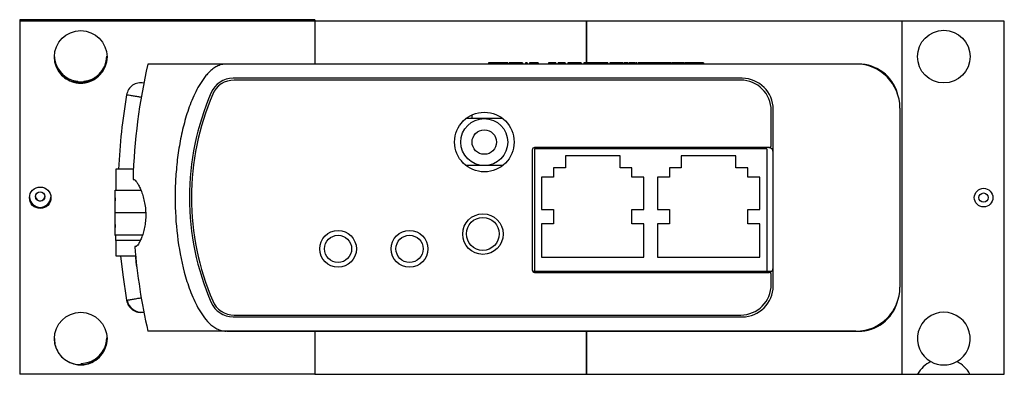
# Model space of a CAD drawing. Header units: inches. Extents: x 1.6 to 12.3, y 1.7 to 9.5.
# Tile 13 of 35: x 3.944 to 6.01, y 8.715 to 9.458. Entities that reach past the tile are written whole.
import ezdxf

# ---------------------------------------------------------------- set-up
doc = ezdxf.new("R2010")
doc.units = ezdxf.units.IN
doc.header["$MEASUREMENT"] = 0

msp = doc.modelspace()

# ---------------------------------------------------------------- linework, layer by layer
at = {"color": 7, "linetype": 'Continuous', "lineweight": 25}
for p, q in [((4.5627, 9.4583), (3.9437, 9.4583)), ((3.9437, 9.4583), (3.9437, 9.4551)), ((4.5627, 9.4551), (3.9437, 9.4551)), ((3.9437, 9.4551), (3.9437, 8.7151)), ((4.5627, 9.4583), (4.5627, 9.4555)), ((5.1327, 9.4555), (4.5627, 9.4555)), ((4.5627, 9.4555), (4.5627, 9.3657)), ((5.1327, 9.3679), (5.1327, 9.4555)), ((5.7947, 9.4554), (5.1327, 9.4554)), ((5.1327, 9.4554), (5.1327, 9.3679)), ((5.7947, 9.4554), (5.7947, 8.7154)), ((6.0097, 9.4554), (5.7947, 9.4554)), ((6.0097, 8.7154), (6.0097, 9.4554)), ((4.3767, 9.3655), (4.2127, 9.3655)), ((5.6982, 9.3655), (4.3767, 9.3655)), ((4.4315, 9.3657), (4.4315, 9.3655)), ((4.4315, 9.3657), (5.4815, 9.3657)), ((4.9271, 9.3679), (4.9271, 9.3657)), ((4.9306, 9.3679), (4.9271, 9.3679)), ((4.9306, 9.3679), (4.9306, 9.3657)), ((4.9387, 9.3679), (4.9306, 9.3679)), ((4.9387, 9.3679), (4.9387, 9.3657)), ((4.9472, 9.3679), (4.9387, 9.3679)), ((4.9472, 9.3679), (4.9472, 9.3657)), ((4.9478, 9.3679), (4.9472, 9.3679)), ((4.9478, 9.3679), (4.9478, 9.3657)), ((4.9565, 9.3679), (4.9478, 9.3679)), ((4.9565, 9.3679), (4.9565, 9.3657)), ((4.9645, 9.3679), (4.9565, 9.3679)), ((4.9645, 9.3679), (4.9645, 9.3657)), ((4.968, 9.3679), (4.9645, 9.3679)), ((4.968, 9.3679), (4.968, 9.3657)), ((4.9709, 9.3679), (4.9709, 9.3657)), ((4.9745, 9.3679), (4.9745, 9.3657)), ((4.9847, 9.3679), (4.9847, 9.3657)), ((4.9949, 9.3679), (4.9949, 9.3657)), ((4.9986, 9.3679), (4.9986, 9.3657)), ((5.0052, 9.3679), (5.0052, 9.3657)), ((5.0085, 9.3679), (5.0052, 9.3679)), ((5.0085, 9.3679), (5.0085, 9.3657)), ((5.0085, 9.3679), (5.0085, 9.3679)), ((5.0085, 9.3679), (5.0085, 9.3657)), ((5.0136, 9.3679), (5.0136, 9.3657)), ((5.0315, 9.3679), (5.0136, 9.3679)), ((5.0315, 9.3679), (5.0315, 9.3657)), ((5.0315, 9.3679), (5.0315, 9.3679)), ((5.0315, 9.3679), (5.0315, 9.3657)), ((5.0531, 9.3679), (5.0531, 9.3657)), ((5.0536, 9.3679), (5.0536, 9.3657)), ((5.0605, 9.3679), (5.0605, 9.3657)), ((5.0672, 9.3679), (5.0672, 9.3657)), ((5.0686, 9.3679), (5.0672, 9.3679)), ((5.0686, 9.3679), (5.0686, 9.3657)), ((5.0729, 9.3679), (5.0729, 9.3657)), ((5.0733, 9.3679), (5.0733, 9.3657)), ((5.0802, 9.3679), (5.0802, 9.3657)), ((5.087, 9.3679), (5.087, 9.3657)), ((5.0884, 9.3679), (5.087, 9.3679)), ((5.0884, 9.3679), (5.0884, 9.3657)), ((5.0935, 9.3679), (5.0935, 9.3657)), ((5.0968, 9.3679), (5.0935, 9.3679)), ((5.0968, 9.3679), (5.0968, 9.3657)), ((5.0968, 9.3679), (5.0968, 9.3657)), ((5.0968, 9.3679), (5.0968, 9.3679)), ((5.1077, 9.3679), (5.1077, 9.3657)), ((5.1218, 9.3679), (5.1218, 9.3657)), ((5.1274, 9.3679), (5.1274, 9.3657)), ((5.1323, 9.3679), (5.1274, 9.3679)), ((5.1323, 9.3679), (5.1323, 9.3657)), ((5.1327, 9.3679), (5.1323, 9.3679)), ((5.1327, 9.3679), (5.1327, 9.3657)), ((5.1478, 9.3679), (5.1327, 9.3679)), ((5.1478, 9.3679), (5.1478, 9.3657)), ((5.163, 9.3679), (5.1478, 9.3679)), ((5.1622, 9.3679), (5.1622, 9.3657)), ((5.1626, 9.3679), (5.1626, 9.3657)), ((5.1695, 9.3679), (5.1695, 9.3657)), ((5.1763, 9.3679), (5.1763, 9.3657)), ((5.1777, 9.3679), (5.1763, 9.3679)), ((5.1777, 9.3679), (5.1777, 9.3657)), ((5.1819, 9.3679), (5.1819, 9.3657)), ((5.1848, 9.3679), (5.1848, 9.3657)), ((5.1956, 9.3679), (5.1956, 9.3657)), ((5.2061, 9.3679), (5.2061, 9.3657)), ((5.2092, 9.3679), (5.2092, 9.3657)), ((5.2135, 9.3679), (5.2115, 9.3679)), ((5.2135, 9.3679), (5.2135, 9.3657)), ((5.2144, 9.3679), (5.2144, 9.3657)), ((5.2174, 9.3679), (5.2174, 9.3657)), ((5.2205, 9.3679), (5.2205, 9.3657)), ((5.2223, 9.3679), (5.2223, 9.3657)), ((5.2252, 9.3679), (5.2252, 9.3657)), ((5.2275, 9.3679), (5.2266, 9.3679)), ((5.2317, 9.3679), (5.2317, 9.3657)), ((5.235, 9.3679), (5.2317, 9.3679)), ((5.235, 9.3679), (5.235, 9.3657)), ((5.235, 9.3679), (5.235, 9.3657)), ((5.235, 9.3679), (5.235, 9.3679)), ((5.2407, 9.3679), (5.2407, 9.3657)), ((5.2436, 9.3679), (5.2436, 9.3657)), ((5.2544, 9.3679), (5.2544, 9.3657)), ((5.2649, 9.3679), (5.2649, 9.3657)), ((5.2679, 9.3679), (5.2679, 9.3657)), ((5.2708, 9.3679), (5.2708, 9.3657)), ((5.2741, 9.3679), (5.2708, 9.3679)), ((5.2736, 9.3679), (5.2736, 9.3657)), ((5.2741, 9.3679), (5.2741, 9.3657)), ((5.2838, 9.3679), (5.2838, 9.3657)), ((5.2929, 9.3679), (5.2929, 9.3657)), ((5.2952, 9.3679), (5.2929, 9.3679)), ((5.2952, 9.3679), (5.2952, 9.3657)), ((5.2962, 9.3679), (5.2962, 9.3657)), ((5.2991, 9.3679), (5.2991, 9.3657)), ((5.3099, 9.3679), (5.3099, 9.3657)), ((5.311, 9.3679), (5.3099, 9.3679)), ((5.3121, 9.3679), (5.3121, 9.3657)), ((5.33, 9.3679), (5.3121, 9.3679)), ((5.33, 9.3679), (5.33, 9.3657)), ((5.33, 9.3679), (5.33, 9.3657)), ((5.33, 9.3679), (5.33, 9.3679)), ((5.33, 9.3679), (5.33, 9.3657)), ((5.3375, 9.3679), (5.3375, 9.3657)), ((5.3387, 9.3679), (5.3375, 9.3679)), ((5.3399, 9.3679), (5.3399, 9.3657)), ((5.3563, 9.3679), (5.3563, 9.3657)), ((5.3761, 9.3679), (5.3761, 9.3657)), ((5.3784, 9.3679), (5.3772, 9.3679)), ((5.3784, 9.3679), (5.3784, 9.3657)), ((5.3784, 9.3679), (5.3784, 9.3657)), ((5.3784, 9.3679), (5.3784, 9.3679)), ((5.4815, 9.3657), (5.4815, 9.3655)), ((5.4815, 9.3657), (5.4815, 9.3655)), ((5.4815, 9.3657), (5.4815, 9.3657)), ((5.4815, 9.3657), (5.4817, 9.3657)), ((5.4817, 9.3657), (5.4817, 9.3655)), ((5.4817, 9.3657), (5.4817, 9.3655)), ((5.4817, 9.3657), (5.4817, 9.3657)), ((5.7035, 9.3654), (5.702, 9.3654)), ((5.7035, 9.3654), (5.7037, 9.3654)), ((4.043, 9.3355), (4.0406, 9.3355)), ((4.0543, 9.3285), (4.0654, 9.3285)), ((4.078, 9.3285), (4.089, 9.3285)), ((4.1028, 9.3355), (4.1004, 9.3355)), ((5.4597, 9.3355), (4.3914, 9.3355)), ((5.4567, 9.3318), (4.3937, 9.3318)), ((4.8929, 9.251), (4.8929, 9.259)), ((4.8929, 9.251), (4.8929, 9.259)), ((5.5207, 9.1953), (5.5207, 9.2678)), ((5.5247, 8.9005), (5.5247, 9.2705)), ((5.7907, 9.273), (5.7907, 8.898)), ((4.9185, 9.251), (4.8799, 9.251)), ((4.9575, 9.251), (4.9185, 9.251)), ((5.0192, 9.1853), (5.0192, 8.9338)), ((5.0237, 9.188), (5.0237, 8.9305)), ((5.5117, 9.188), (5.0237, 9.188)), ((5.5157, 9.1903), (5.0242, 9.1903)), ((5.1327, 9.1903), (5.1327, 9.188)), ((5.5117, 9.188), (5.5117, 8.9305)), ((4.9185, 9.1526), (4.8804, 9.1526)), ((4.9569, 9.1526), (4.9185, 9.1526)), ((5.2034, 9.173), (5.0887, 9.173)), ((5.0887, 9.173), (5.0887, 9.148)), ((5.2034, 9.148), (5.2034, 9.173)), ((5.4467, 9.173), (5.332, 9.173)), ((5.332, 9.173), (5.332, 9.148)), ((5.4467, 9.148), (5.4467, 9.173)), ((4.1823, 9.1448), (4.1457, 9.1448)), ((4.1457, 9.1448), (4.1457, 9.1014)), ((5.0887, 9.148), (5.0637, 9.148)), ((5.0637, 9.148), (5.0637, 9.128)), ((5.2284, 9.148), (5.2034, 9.148)), ((5.2284, 9.128), (5.2284, 9.148)), ((5.332, 9.148), (5.307, 9.148)), ((5.307, 9.148), (5.307, 9.128)), ((5.4717, 9.148), (5.4467, 9.148)), ((5.4717, 9.128), (5.4717, 9.148)), ((4.1815, 9.1233), (4.1836, 9.1233)), ((5.0637, 9.128), (5.0387, 9.128)), ((5.0387, 9.128), (5.0387, 9.0605)), ((5.2534, 9.128), (5.2284, 9.128)), ((5.2534, 9.0605), (5.2534, 9.128)), ((5.307, 9.128), (5.282, 9.128)), ((5.282, 9.128), (5.282, 9.0605)), ((5.4967, 9.128), (5.4717, 9.128)), ((5.4967, 9.0605), (5.4967, 9.128)), ((4.1442, 9.101), (4.1977, 9.101)), ((4.1442, 9.0541), (4.1442, 9.101)), ((4.1442, 9.085), (4.1437, 9.0845)), ((4.1437, 9.0845), (4.1437, 9.0795)), ((4.1437, 9.0795), (4.1442, 9.079)), ((4.1442, 9.0541), (4.2076, 9.0541)), ((4.1442, 9.0072), (4.1442, 9.0541)), ((5.0387, 9.0605), (5.0637, 9.0605)), ((5.0637, 9.0605), (5.0637, 9.0305)), ((5.2284, 9.0305), (5.2284, 9.0605)), ((5.2284, 9.0605), (5.2534, 9.0605)), ((5.282, 9.0605), (5.307, 9.0605)), ((5.307, 9.0605), (5.307, 9.0305)), ((5.4717, 9.0305), (5.4717, 9.0605)), ((5.4717, 9.0605), (5.4967, 9.0605)), ((4.1442, 9.029), (4.1437, 9.0285)), ((4.1437, 9.0285), (4.1437, 9.0235)), ((5.0637, 9.0305), (5.0387, 9.0305)), ((5.0387, 9.0305), (5.0387, 8.9605)), ((5.2534, 9.0305), (5.2284, 9.0305)), ((5.2534, 8.9605), (5.2534, 9.0305)), ((5.307, 9.0305), (5.282, 9.0305)), ((5.282, 9.0305), (5.282, 8.9605)), ((5.4967, 9.0305), (5.4717, 9.0305)), ((5.4967, 8.9605), (5.4967, 9.0305)), ((4.1437, 9.0235), (4.1442, 9.023)), ((4.1442, 9.0072), (4.2014, 9.0072)), ((4.1442, 9.0071), (4.1442, 9.0072)), ((4.1442, 9.0062), (4.1442, 9.0071)), ((4.1442, 9.0071), (4.2014, 9.0071)), ((4.1442, 9.0062), (4.1457, 9.0062)), ((4.1442, 9.0061), (4.1442, 9.0062)), ((4.1442, 9.0061), (4.1457, 9.0061)), ((4.1457, 8.9958), (4.1457, 9.0071)), ((4.1457, 8.9958), (4.1457, 8.9633)), ((4.1873, 8.9828), (4.1852, 8.9828)), ((4.1457, 8.9633), (4.1869, 8.9633)), ((5.0387, 8.9605), (5.2534, 8.9605)), ((5.282, 8.9605), (5.4967, 8.9605)), ((5.0212, 8.9305), (5.0204, 8.9305)), ((5.0212, 8.9305), (5.0212, 8.9298)), ((5.0237, 8.9305), (5.0212, 8.9305)), ((5.5117, 8.9305), (5.0237, 8.9305)), ((5.0242, 8.9288), (5.5157, 8.9288)), ((5.0892, 8.9288), (5.0892, 8.9305)), ((5.1327, 8.9305), (5.1327, 8.9288)), ((5.4462, 8.9305), (5.4462, 8.9288)), ((5.5142, 8.9305), (5.5117, 8.9305)), ((5.5142, 8.9288), (5.5142, 8.9305)), ((5.5213, 8.9305), (5.5142, 8.9305)), ((5.5207, 8.9033), (5.5207, 8.9238)), ((4.3914, 8.8355), (5.4597, 8.8355)), ((4.3937, 8.8393), (5.4567, 8.8393)), ((4.3767, 8.8055), (4.2127, 8.8055)), ((4.244, 8.8054), (4.244, 8.8055)), ((4.379, 8.8054), (4.244, 8.8054)), ((5.6982, 8.8055), (4.3767, 8.8055)), ((4.379, 8.8054), (5.7035, 8.8054)), ((4.4315, 8.8052), (4.4315, 8.8054)), ((5.4815, 8.8052), (4.4315, 8.8052)), ((4.5627, 8.8052), (4.5627, 8.7155)), ((5.1327, 8.7155), (5.1327, 8.8052)), ((5.1327, 8.8052), (5.1327, 8.7154)), ((5.4815, 8.8052), (5.4815, 8.8054)), ((5.4815, 8.8052), (5.4815, 8.8054)), ((5.4817, 8.8052), (5.4815, 8.8052)), ((5.4815, 8.8052), (5.4815, 8.8052)), ((5.4817, 8.8052), (5.4817, 8.8054)), ((5.4817, 8.8052), (5.4817, 8.8054)), ((5.4817, 8.8052), (5.4817, 8.8052)), ((5.7035, 8.8054), (5.7037, 8.8054)), ((4.5627, 8.7151), (3.9437, 8.7151)), ((4.5627, 8.7155), (4.5627, 8.7151)), ((4.5627, 8.7155), (5.1327, 8.7155)), ((5.1327, 8.7154), (5.7947, 8.7154)), ((5.7947, 8.7154), (5.8279, 8.7154)), ((5.8279, 8.7154), (5.9375, 8.7154)), ((5.9375, 8.7154), (6.0097, 8.7154))]:
    msp.add_line(p, q, dxfattribs=at)
at = {"color": 8, "linetype": 'Continuous', "lineweight": 25}
for p, q in [((5.7035, 9.3654), (5.7035, 9.3654)), ((4.1967, 8.9958), (4.1457, 8.9958)), ((4.379, 8.8055), (4.379, 8.8054)), ((5.7035, 8.8054), (5.7035, 8.8057))]:
    msp.add_line(p, q, dxfattribs=at)
at = {"color": 7, "linetype": 'Continuous', "lineweight": 25, "flags": 128}
msp.add_lwpolyline([(4.1555, 8.9633), (4.1599, 8.9237), (4.1679, 8.8703)], dxfattribs=at)
at = {"color": 7, "linetype": 'Continuous', "lineweight": 25}
for centre, radius in [((4.0717, 9.3803), 0.0552), ((5.8827, 9.3809), 0.0552), ((4.9187, 9.202), 0.0625), ((4.9185, 9.2018), 0.0492), ((4.9185, 9.2018), 0.0256), ((3.9867, 9.0851), 0.0225), ((3.9867, 9.0876), 0.00975), ((5.9662, 9.0854), 0.0195), ((5.9662, 9.0854), 0.00975), ((4.9157, 9.009), 0.0425), ((4.9154, 9.0093), 0.0344), ((4.6117, 8.978), 0.0385), ((4.7617, 8.978), 0.0385), ((4.6117, 8.978), 0.0285), ((4.7617, 8.978), 0.0285), ((4.0717, 8.7898), 0.0552)]:
    msp.add_circle(centre, radius, dxfattribs=at)
for centre, radius, start, end in [((4.0717, 9.3836), 0.0552, 269.9994, 358.3085), ((4.0717, 9.3836), 0.0552, 186.7528, 270.0004), ((5.4309, 9.0855), 1.25, 167.0559, 178.257), ((5.6982, 9.273), 0.0925, 0, 90), ((5.7035, 9.2804), 0.085, 18.2359, 90), ((5.7037, 9.2804), 0.085, 15.9054, 90), ((4.198, 9.2957), 0.0305, 78.9305, 170.3033), ((4.3914, 9.2855), 0.05, 90, 156.4218), ((4.3937, 9.2828), 0.049, 90, 156.8143), ((5.4567, 9.2678), 0.064, 0, 90), ((5.4597, 9.2705), 0.065, 0, 90), ((5.4309, 9.0855), 1.2812, 170.3279, 177.3495), ((4.8497, 9.0855), 0.55, 156.4218, 203.5782), ((4.8542, 9.0855), 0.55, 156.8143, 203.1857), ((5.5157, 9.1953), 0.005, 270, 0), ((5.0242, 9.1853), 0.005, 90, 180), ((5.5147, 9.1805), 0.01, 0, 79.2648), ((3.9867, 9.0875), 0.0225, 183.1159, 270.0006), ((3.9867, 9.0881), 0.00975, 193.7234, 358.5073), ((3.9867, 9.0875), 0.0225, 269.9993, 356.8842), ((5.4309, 9.0855), 1.25, 184.715, 192.9441), ((5.0242, 8.9338), 0.005, 180, 270), ((5.5157, 8.9238), 0.005, 0, 90), ((5.5147, 8.938), 0.01, 286.3895, 0), ((5.4567, 8.9033), 0.064, 270, 0), ((5.4597, 8.9005), 0.065, 270, 0), ((5.6982, 8.898), 0.0925, 270, 0), ((4.198, 8.8754), 0.0305, 189.6669, 281.0695), ((4.1994, 8.8757), 0.0305, 189.6007, 278.29), ((4.3914, 8.8855), 0.05, 203.5782, 270), ((4.3937, 8.8883), 0.049, 203.1857, 270), ((5.7035, 8.8904), 0.085, 270, 342.4121), ((5.7037, 8.8904), 0.085, 270, 344.6567), ((5.8827, 8.7899), 0.0553, 299.3349, 240.6651), ((4.0717, 8.7931), 0.0552, 269.9994, 358.3085), ((5.8827, 8.6854), 0.0625, 115.6634, 151.3146), ((5.8827, 8.7899), 0.0553, 240.6651, 299.3349), ((5.8827, 8.6854), 0.0625, 28.6854, 64.3366)]:
    msp.add_arc(centre, radius, start, end, dxfattribs=at)
for centre, start_param, end_param in [((4.0717, 9.3806), 6.109199, 6.457172), ((4.0717, 9.3834), 6.169182, 6.397188)]:
    msp.add_ellipse(centre, major_axis=(0, -0.0553), ratio=0.999979, start_param=start_param, end_param=end_param, dxfattribs=at)
for points, knots in [([(4.017, 9.3804), (4.0169, 9.3776), (4.0166, 9.3699), (4.0208, 9.3576), (4.0288, 9.3443), (4.0408, 9.3337), (4.0528, 9.3281), (4.0603, 9.3265), (4.0621, 9.3261)], [0, 0, 0, 0, 0.102208, 0.28195, 0.476168, 0.708527, 0.930586, 1, 1, 1, 1]), ([(4.0813, 9.3261), (4.083, 9.3265), (4.0907, 9.3281), (4.1027, 9.3338), (4.1153, 9.3451), (4.1235, 9.3595), (4.1271, 9.372), (4.1266, 9.3787), (4.1265, 9.3804)], [0, 0, 0, 0, 0.067509, 0.295128, 0.52946, 0.751916, 0.940008, 1, 1, 1, 1]), ([(4.0654, 9.3285), (4.0625, 9.3289), (4.0537, 9.3304), (4.0407, 9.3368), (4.0279, 9.3479), (4.0227, 9.3586), (4.0201, 9.3637)], [0, 0, 0, 0, 0.137298, 0.425112, 0.721415, 1, 1, 1, 1]), ([(4.3767, 9.3655), (4.3733, 9.3655), (4.37, 9.3651), (4.3635, 9.3633), (4.3604, 9.3621), (4.3544, 9.359), (4.3515, 9.3571), (4.3462, 9.3531), (4.3437, 9.3509), (4.3389, 9.3462), (4.3366, 9.3437), (4.3323, 9.3386), (4.3303, 9.336), (4.3245, 9.3278), (4.321, 9.3222), (4.3145, 9.3105), (4.3115, 9.3045), (4.3061, 9.2924), (4.3035, 9.2862), (4.2966, 9.2677), (4.2926, 9.2551), (4.2858, 9.2296), (4.2829, 9.2168), (4.278, 9.1907), (4.276, 9.1776), (4.2729, 9.1512), (4.2717, 9.138), (4.2702, 9.1115), (4.2698, 9.0982), (4.2698, 9.0584), (4.2714, 9.0321), (4.2776, 8.9801), (4.2823, 8.9543), (4.2925, 8.9162), (4.2965, 8.9035), (4.3059, 8.8785), (4.3113, 8.8663), (4.321, 8.8488), (4.3246, 8.8431), (4.3323, 8.8323), (4.3366, 8.8271), (4.3462, 8.8177), (4.3514, 8.8136), (4.3604, 8.8089), (4.3635, 8.8077), (4.37, 8.806), (4.3734, 8.8055), (4.3767, 8.8055)], [0, 0, 0, 0, 0.015625, 0.015625, 0.03125, 0.03125, 0.046875, 0.046875, 0.0625, 0.0625, 0.078125, 0.078125, 0.09375, 0.09375, 0.125, 0.125, 0.15625, 0.15625, 0.1875, 0.1875, 0.25, 0.25, 0.3125, 0.3125, 0.375, 0.375, 0.4375, 0.4375, 0.5, 0.5, 0.625, 0.625, 0.75, 0.75, 0.8125, 0.8125, 0.875, 0.875, 0.90625, 0.90625, 0.9375, 0.9375, 0.96875, 0.96875, 0.984375, 0.984375, 1, 1, 1, 1]), ([(4.9745, 9.3679), (4.9742, 9.3679), (4.9737, 9.3679), (4.9729, 9.3679), (4.9723, 9.3679), (4.9718, 9.3679), (4.9714, 9.3679), (4.9711, 9.3679), (4.9709, 9.3679), (4.9709, 9.3679), (4.9709, 9.3679)], [0, 0, 0, 0, 0.128157, 0.253834, 0.376506, 0.498534, 0.621368, 0.744565, 0.870634, 1, 1, 1, 1]), ([(4.9847, 9.3679), (4.9842, 9.3679), (4.9832, 9.3679), (4.9818, 9.3679), (4.9804, 9.3679), (4.9791, 9.3679), (4.9778, 9.3679), (4.9767, 9.3679), (4.9755, 9.3679), (4.9749, 9.3679), (4.9745, 9.3679)], [0, 0, 0, 0, 0.131755, 0.25834, 0.382145, 0.503216, 0.624682, 0.746863, 0.87151, 1, 1, 1, 1]), ([(4.9949, 9.3679), (4.9946, 9.3679), (4.9939, 9.3679), (4.9928, 9.3679), (4.9916, 9.3679), (4.9904, 9.3679), (4.989, 9.3679), (4.9877, 9.3679), (4.9862, 9.3679), (4.9852, 9.3679), (4.9847, 9.3679)], [0, 0, 0, 0, 0.128494, 0.252706, 0.374809, 0.49585, 0.617921, 0.741295, 0.868704, 1, 1, 1, 1]), ([(4.9986, 9.3679), (4.9986, 9.3679), (4.9986, 9.3679), (4.9984, 9.3679), (4.9981, 9.3679), (4.9977, 9.3679), (4.9972, 9.3679), (4.9965, 9.3679), (4.9958, 9.3679), (4.9952, 9.3679), (4.9949, 9.3679)], [0, 0, 0, 0, 0.128919, 0.255238, 0.378679, 0.501088, 0.622714, 0.746241, 0.871589, 1, 1, 1, 1]), ([(5.0605, 9.3679), (5.0602, 9.3679), (5.0596, 9.3679), (5.0587, 9.3679), (5.0579, 9.3679), (5.057, 9.3679), (5.0561, 9.3679), (5.0553, 9.3679), (5.0544, 9.3679), (5.0539, 9.3679), (5.0536, 9.3679)], [0, 0, 0, 0, 0.1057192, 0.2134215, 0.3261418, 0.4436555, 0.5690412, 0.7026985, 0.8463108, 1, 1, 1, 1]), ([(5.0672, 9.3679), (5.0672, 9.3679), (5.0672, 9.3679), (5.0671, 9.3679), (5.067, 9.3679), (5.0668, 9.3679), (5.0665, 9.3679), (5.0662, 9.3679), (5.0658, 9.3679), (5.0653, 9.3679), (5.0648, 9.3679), (5.0643, 9.3679), (5.0637, 9.3679), (5.0631, 9.3679), (5.0625, 9.3679), (5.0619, 9.3679), (5.0612, 9.3679), (5.0607, 9.3679), (5.0605, 9.3679)], [0, 0, 0, 0, 0.067985, 0.133057, 0.196527, 0.258639, 0.31976, 0.38091, 0.443069, 0.505519, 0.567838, 0.628778, 0.68888, 0.748741, 0.809367, 0.870872, 0.934031, 1, 1, 1, 1]), ([(5.0802, 9.3679), (5.0799, 9.3679), (5.0793, 9.3679), (5.0785, 9.3679), (5.0776, 9.3679), (5.0768, 9.3679), (5.0759, 9.3679), (5.075, 9.3679), (5.0742, 9.3679), (5.0736, 9.3679), (5.0733, 9.3679)], [0, 0, 0, 0, 0.1057192, 0.2134215, 0.3261418, 0.4436555, 0.5690412, 0.7026985, 0.8463108, 1, 1, 1, 1]), ([(5.087, 9.3679), (5.087, 9.3679), (5.087, 9.3679), (5.0869, 9.3679), (5.0867, 9.3679), (5.0865, 9.3679), (5.0862, 9.3679), (5.0859, 9.3679), (5.0855, 9.3679), (5.0851, 9.3679), (5.0846, 9.3679), (5.084, 9.3679), (5.0835, 9.3679), (5.0829, 9.3679), (5.0823, 9.3679), (5.0816, 9.3679), (5.0809, 9.3679), (5.0804, 9.3679), (5.0802, 9.3679)], [0, 0, 0, 0, 0.067985, 0.133057, 0.196527, 0.258639, 0.31976, 0.38091, 0.443069, 0.505519, 0.567838, 0.628778, 0.68888, 0.748741, 0.809367, 0.870872, 0.934031, 1, 1, 1, 1]), ([(5.1077, 9.3679), (5.1071, 9.3679), (5.1061, 9.3679), (5.1045, 9.3679), (5.103, 9.3679), (5.1016, 9.3679), (5.1003, 9.3679), (5.099, 9.3679), (5.0979, 9.3679), (5.0972, 9.3679), (5.0968, 9.3679)], [0, 0, 0, 0, 0.12985, 0.254629, 0.376538, 0.495767, 0.615298, 0.738131, 0.865209, 1, 1, 1, 1]), ([(5.1218, 9.3679), (5.1217, 9.3679), (5.1217, 9.3679), (5.1215, 9.3679), (5.1212, 9.3679), (5.1207, 9.3679), (5.1202, 9.3679), (5.1194, 9.3679), (5.1186, 9.3679), (5.1176, 9.3679), (5.1166, 9.3679), (5.1155, 9.3679), (5.1143, 9.3679), (5.1131, 9.3679), (5.1118, 9.3679), (5.1105, 9.3679), (5.1091, 9.3679), (5.1082, 9.3679), (5.1077, 9.3679)], [0, 0, 0, 0, 0.063781, 0.126093, 0.186924, 0.247601, 0.308037, 0.369349, 0.432257, 0.497022, 0.561849, 0.624889, 0.686996, 0.748051, 0.809562, 0.871617, 0.934879, 1, 1, 1, 1]), ([(5.1695, 9.3679), (5.1692, 9.3679), (5.1686, 9.3679), (5.1678, 9.3679), (5.1669, 9.3679), (5.1661, 9.3679), (5.1652, 9.3679), (5.1643, 9.3679), (5.1635, 9.3679), (5.1629, 9.3679), (5.1626, 9.3679)], [0, 0, 0, 0, 0.105719, 0.213421, 0.326142, 0.443656, 0.569041, 0.702698, 0.846311, 1, 1, 1, 1]), ([(5.1763, 9.3679), (5.1763, 9.3679), (5.1763, 9.3679), (5.1762, 9.3679), (5.176, 9.3679), (5.1758, 9.3679), (5.1755, 9.3679), (5.1752, 9.3679), (5.1748, 9.3679), (5.1744, 9.3679), (5.1739, 9.3679), (5.1733, 9.3679), (5.1728, 9.3679), (5.1722, 9.3679), (5.1716, 9.3679), (5.1709, 9.3679), (5.1702, 9.3679), (5.1697, 9.3679), (5.1695, 9.3679)], [0, 0, 0, 0, 0.067985, 0.133057, 0.196527, 0.258639, 0.31976, 0.38091, 0.443069, 0.505519, 0.567838, 0.628778, 0.68888, 0.748741, 0.809367, 0.870872, 0.934031, 1, 1, 1, 1]), ([(5.1848, 9.3679), (5.1846, 9.3679), (5.1841, 9.3679), (5.1836, 9.3679), (5.1831, 9.3679), (5.1827, 9.3679), (5.1823, 9.3679), (5.1821, 9.3679), (5.182, 9.3679), (5.1819, 9.3679), (5.1819, 9.3679)], [0, 0, 0, 0, 0.118522, 0.236255, 0.356174, 0.47725, 0.60154, 0.729618, 0.862158, 1, 1, 1, 1]), ([(5.1956, 9.3679), (5.1951, 9.3679), (5.194, 9.3679), (5.1924, 9.3679), (5.1909, 9.3679), (5.1895, 9.3679), (5.1882, 9.3679), (5.187, 9.3679), (5.1858, 9.3679), (5.1852, 9.3679), (5.1848, 9.3679)], [0, 0, 0, 0, 0.13204, 0.259033, 0.38188, 0.502258, 0.622752, 0.744743, 0.870109, 1, 1, 1, 1]), ([(5.2061, 9.3679), (5.2058, 9.3679), (5.2051, 9.3679), (5.204, 9.3679), (5.2028, 9.3679), (5.2015, 9.3679), (5.2002, 9.3679), (5.1987, 9.3679), (5.1972, 9.3679), (5.1962, 9.3679), (5.1956, 9.3679)], [0, 0, 0, 0, 0.128835, 0.253589, 0.374643, 0.49534, 0.616325, 0.739759, 0.866842, 1, 1, 1, 1]), ([(5.2092, 9.3679), (5.2092, 9.3679), (5.2091, 9.3679), (5.209, 9.3679), (5.2088, 9.3679), (5.2084, 9.3679), (5.208, 9.3679), (5.2075, 9.3679), (5.2068, 9.3679), (5.2063, 9.3679), (5.2061, 9.3679)], [0, 0, 0, 0, 0.128045, 0.253768, 0.377428, 0.500551, 0.623296, 0.746578, 0.872348, 1, 1, 1, 1]), ([(5.2174, 9.3679), (5.2172, 9.3679), (5.2168, 9.3679), (5.2162, 9.3679), (5.2157, 9.3679), (5.2152, 9.3679), (5.2148, 9.3679), (5.2146, 9.3679), (5.2144, 9.3679), (5.2144, 9.3679), (5.2144, 9.3679)], [0, 0, 0, 0, 0.131873, 0.258233, 0.384265, 0.513139, 0.638703, 0.759277, 0.877436, 1, 1, 1, 1]), ([(5.2205, 9.3679), (5.2205, 9.3679), (5.2204, 9.3679), (5.2202, 9.3679), (5.22, 9.3679), (5.2196, 9.3679), (5.2191, 9.3679), (5.2186, 9.3679), (5.218, 9.3679), (5.2176, 9.3679), (5.2174, 9.3679)], [0, 0, 0, 0, 0.1233329, 0.2422335, 0.3635642, 0.4909863, 0.6194005, 0.7448048, 0.8688866, 1, 1, 1, 1]), ([(5.2252, 9.3679), (5.225, 9.3679), (5.2245, 9.3679), (5.2238, 9.3679), (5.2231, 9.3679), (5.2226, 9.3679), (5.2223, 9.3679)], [0, 0, 0, 0, 0.2253, 0.461223, 0.720296, 1, 1, 1, 1]), ([(5.2317, 9.3679), (5.2315, 9.3679), (5.231, 9.3679), (5.2303, 9.3679), (5.2295, 9.3679), (5.2287, 9.3679), (5.2278, 9.3679), (5.227, 9.3679), (5.2261, 9.3679), (5.2255, 9.3679), (5.2252, 9.3679)], [0, 0, 0, 0, 0.160078, 0.306147, 0.438417, 0.561321, 0.67611, 0.786089, 0.89283, 1, 1, 1, 1]), ([(5.2384, 9.3679), (5.2379, 9.3679), (5.237, 9.3679), (5.2364, 9.3679), (5.2362, 9.3679)], [0, 0, 0, 0, 0.479829, 1, 1, 1, 1]), ([(5.2436, 9.3679), (5.2434, 9.3679), (5.2429, 9.3679), (5.2423, 9.3679), (5.2418, 9.3679), (5.2414, 9.3679), (5.2411, 9.3679), (5.2409, 9.3679), (5.2407, 9.3679), (5.2407, 9.3679), (5.2407, 9.3679)], [0, 0, 0, 0, 0.118522, 0.236255, 0.356174, 0.47725, 0.60154, 0.729618, 0.862158, 1, 1, 1, 1]), ([(5.2544, 9.3679), (5.2538, 9.3679), (5.2528, 9.3679), (5.2512, 9.3679), (5.2497, 9.3679), (5.2483, 9.3679), (5.247, 9.3679), (5.2458, 9.3679), (5.2446, 9.3679), (5.2439, 9.3679), (5.2436, 9.3679)], [0, 0, 0, 0, 0.13204, 0.259033, 0.38188, 0.502258, 0.622752, 0.744743, 0.870109, 1, 1, 1, 1]), ([(5.2649, 9.3679), (5.2645, 9.3679), (5.2639, 9.3679), (5.2628, 9.3679), (5.2616, 9.3679), (5.2603, 9.3679), (5.2589, 9.3679), (5.2575, 9.3679), (5.256, 9.3679), (5.2549, 9.3679), (5.2544, 9.3679)], [0, 0, 0, 0, 0.128835, 0.253589, 0.374643, 0.49534, 0.616325, 0.739759, 0.866842, 1, 1, 1, 1]), ([(5.2679, 9.3679), (5.2679, 9.3679), (5.2679, 9.3679), (5.2678, 9.3679), (5.2675, 9.3679), (5.2672, 9.3679), (5.2668, 9.3679), (5.2662, 9.3679), (5.2656, 9.3679), (5.2651, 9.3679), (5.2649, 9.3679)], [0, 0, 0, 0, 0.128045, 0.253768, 0.377428, 0.500551, 0.623296, 0.746578, 0.872348, 1, 1, 1, 1]), ([(5.2708, 9.3679), (5.2705, 9.3679), (5.2699, 9.3679), (5.269, 9.3679), (5.268, 9.3679), (5.2674, 9.3679), (5.2671, 9.3679)], [0, 0, 0, 0, 0.2835666, 0.5424201, 0.7806675, 1, 1, 1, 1]), ([(5.2838, 9.3679), (5.2834, 9.3679), (5.2825, 9.3679), (5.2813, 9.3679), (5.28, 9.3679), (5.2791, 9.3679), (5.2783, 9.3679), (5.2777, 9.3679), (5.2771, 9.3679), (5.2765, 9.3679), (5.2759, 9.3679), (5.2753, 9.3679), (5.2747, 9.3679), (5.2743, 9.3679), (5.2741, 9.3679)], [0, 0, 0, 0, 0.1072351, 0.2126601, 0.3188156, 0.426781, 0.4836347, 0.5435939, 0.6082991, 0.6771197, 0.7506802, 0.8287097, 0.9121884, 1, 1, 1, 1]), ([(5.2929, 9.3679), (5.2928, 9.3679), (5.2928, 9.3679), (5.2926, 9.3679), (5.2922, 9.3679), (5.2917, 9.3679), (5.2911, 9.3679), (5.2903, 9.3679), (5.2894, 9.3679), (5.2884, 9.3679), (5.2873, 9.3679), (5.2862, 9.3679), (5.285, 9.3679), (5.2842, 9.3679), (5.2838, 9.3679)], [0, 0, 0, 0, 0.0837952, 0.1657993, 0.2463088, 0.3277386, 0.4087823, 0.48971, 0.5713803, 0.6559873, 0.7414935, 0.8265265, 0.9119786, 1, 1, 1, 1]), ([(5.2991, 9.3679), (5.2988, 9.3679), (5.2984, 9.3679), (5.2978, 9.3679), (5.2973, 9.3679), (5.2969, 9.3679), (5.2966, 9.3679), (5.2963, 9.3679), (5.2962, 9.3679), (5.2962, 9.3679), (5.2962, 9.3679)], [0, 0, 0, 0, 0.118522, 0.236255, 0.356174, 0.47725, 0.60154, 0.729618, 0.862158, 1, 1, 1, 1]), ([(5.3099, 9.3679), (5.3093, 9.3679), (5.3082, 9.3679), (5.3067, 9.3679), (5.3052, 9.3679), (5.3038, 9.3679), (5.3025, 9.3679), (5.3012, 9.3679), (5.3001, 9.3679), (5.2994, 9.3679), (5.2991, 9.3679)], [0, 0, 0, 0, 0.13204, 0.259033, 0.38188, 0.502258, 0.622752, 0.744743, 0.870109, 1, 1, 1, 1]), ([(5.3375, 9.3679), (5.3372, 9.3679), (5.3356, 9.3679), (5.3334, 9.3679), (5.3313, 9.3679), (5.3312, 9.3679), (5.3311, 9.3679)], [0, 0, 0, 0, 0.114082, 0.506911, 0.899462, 1, 1, 1, 1]), ([(5.3563, 9.3679), (5.356, 9.3679), (5.3552, 9.3679), (5.3541, 9.3679), (5.353, 9.3679), (5.3519, 9.3679), (5.3508, 9.3679), (5.3498, 9.3679), (5.3487, 9.3679), (5.3477, 9.3679), (5.3467, 9.3679), (5.3457, 9.3679), (5.3447, 9.3679), (5.3437, 9.3679), (5.3427, 9.3679), (5.3418, 9.3679), (5.3408, 9.3679), (5.3402, 9.3679), (5.3399, 9.3679)], [0, 0, 0, 0, 0.061617, 0.12218, 0.182217, 0.241473, 0.300957, 0.359966, 0.41903, 0.478066, 0.537991, 0.598959, 0.66132, 0.725246, 0.791219, 0.858745, 0.928317, 1, 1, 1, 1]), ([(5.3761, 9.3679), (5.3761, 9.3679), (5.376, 9.3679), (5.3759, 9.3679), (5.3757, 9.3679), (5.3754, 9.3679), (5.3751, 9.3679), (5.3746, 9.3679), (5.3741, 9.3679), (5.3735, 9.3679), (5.3728, 9.3679), (5.3721, 9.3679), (5.3713, 9.3679), (5.3705, 9.3679), (5.3695, 9.3679), (5.3686, 9.3679), (5.3675, 9.3679), (5.3665, 9.3679), (5.3653, 9.3679), (5.3641, 9.3679), (5.3629, 9.3679), (5.3617, 9.3679), (5.3604, 9.3679), (5.3591, 9.3679), (5.3577, 9.3679), (5.3568, 9.3679), (5.3563, 9.3679)], [0, 0, 0, 0, 0.042042, 0.08355, 0.124652, 0.165314, 0.206254, 0.247057, 0.288418, 0.330078, 0.371767, 0.412848, 0.453422, 0.493967, 0.534349, 0.574922, 0.615865, 0.657226, 0.698986, 0.740469, 0.78231, 0.824555, 0.867032, 0.910493, 0.954616, 1, 1, 1, 1]), ([(4.1022, 9.3375), (4.1021, 9.3374), (4.0979, 9.3336), (4.0896, 9.3305), (4.0809, 9.329), (4.078, 9.3285)], [0, 0, 0, 0, 0.019662, 0.674326, 1, 1, 1, 1]), ([(4.2039, 9.3256), (4.2039, 9.3256), (4.2038, 9.3256), (4.2038, 9.3256), (4.2038, 9.3256), (4.2038, 9.3256), (4.2038, 9.3256), (4.2038, 9.3256), (4.2038, 9.3256), (4.2039, 9.3256), (4.2039, 9.3256), (4.2039, 9.3256), (4.204, 9.3256), (4.204, 9.3256), (4.2041, 9.3255), (4.2042, 9.3255), (4.2042, 9.3255), (4.2042, 9.3255), (4.2042, 9.3255)], [0.00001927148, 0.00001927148, 0.00001927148, 0.00001927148, 0.00003220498, 0.00003220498, 0.00003220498, 0.00004022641, 0.00004022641, 0.00004022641, 0.0000531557, 0.0000531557, 0.0000531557, 0.00006608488, 0.00006608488, 0.00006608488, 0.00007901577, 0.00007901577, 0.00007901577, 0.00008053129, 0.00008053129, 0.00008053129, 0.00008053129]), ([(4.1836, 9.1233), (4.1843, 9.1233), (4.1851, 9.1228), (4.1871, 9.121), (4.1882, 9.1197), (4.1906, 9.1162), (4.1918, 9.114), (4.1945, 9.109), (4.1959, 9.1062), (4.1986, 9.0998), (4.1999, 9.0964), (4.2024, 9.0889), (4.2035, 9.0848), (4.2055, 9.0764), (4.2063, 9.072), (4.2076, 9.0628), (4.208, 9.0582), (4.2083, 9.0488), (4.2082, 9.0441), (4.2075, 9.0348), (4.207, 9.0304), (4.2055, 9.0217), (4.2046, 9.0176), (4.2025, 9.01), (4.2013, 9.0065), (4.1989, 9), (4.1977, 8.9972), (4.1953, 8.9921), (4.1941, 8.9899), (4.1918, 8.9864), (4.1907, 8.9851), (4.1888, 8.9833), (4.188, 8.9828), (4.1873, 8.9828)], [0, 0, 0, 0, 0.0625, 0.0625, 0.125, 0.125, 0.1875, 0.1875, 0.25, 0.25, 0.3125, 0.3125, 0.375, 0.375, 0.4375, 0.4375, 0.5, 0.5, 0.5625, 0.5625, 0.625, 0.625, 0.6875, 0.6875, 0.75, 0.75, 0.8125, 0.8125, 0.875, 0.875, 0.9375, 0.9375, 1, 1, 1, 1]), ([(3.9771, 9.0881), (3.977, 9.0876), (3.977, 9.0868), (3.9772, 9.086), (3.9772, 9.0858)], [0, 0, 0, 0, 0.6623951, 1, 1, 1, 1]), ([(4.1894, 8.9405), (4.1893, 8.9411), (4.1892, 8.9422), (4.1882, 8.9504), (4.1874, 8.9591), (4.1869, 8.9633)], [0, 0, 0, 0, 0.3377875, 0.6755316, 1, 1, 1, 1]), ([(4.2042, 8.8455), (4.2042, 8.8455), (4.2041, 8.8455), (4.204, 8.8455), (4.2038, 8.8455), (4.2038, 8.8455), (4.2038, 8.8455), (4.2038, 8.8455)], [0, 0, 0, 0, 0.037785, 0.355669, 0.67351, 0.991353, 1, 1, 1, 1]), ([(4.017, 8.7899), (4.0169, 8.7871), (4.0167, 8.7793), (4.0208, 8.767), (4.0289, 8.7538), (4.0409, 8.7432), (4.0548, 8.7368), (4.0657, 8.735), (4.075, 8.7347), (4.0858, 8.736), (4.1009, 8.742), (4.1144, 8.7532), (4.1233, 8.7685), (4.1271, 8.7812), (4.1266, 8.7881), (4.1265, 8.7899)], [0, 0, 0, 0, 0.04622, 0.126463, 0.213481, 0.317821, 0.416607, 0.485794, 0.500193, 0.56918, 0.661759, 0.786091, 0.886502, 0.97087, 1, 1, 1, 1])]:
    msp.add_open_spline(points, degree=3, knots=knots, dxfattribs=at)
at = {"color": 8, "linetype": 'Continuous', "lineweight": 25}
for points, knots in [([(4.1987, 9.2955), (4.1964, 9.2959), (4.1907, 9.2969), (4.182, 9.2984), (4.1742, 9.2997), (4.1689, 9.3006), (4.1682, 9.3007), (4.1679, 9.3008)], [0, 0, 0, 0, 0.141548, 0.356441, 0.571292, 0.786135, 1, 1, 1, 1]), ([(4.1679, 8.8703), (4.1682, 8.8703), (4.1689, 8.8704), (4.1742, 8.8713), (4.182, 8.8727), (4.1907, 8.8742), (4.1964, 8.8751), (4.1987, 8.8755)], [0, 0, 0, 0, 0.213945, 0.428766, 0.643596, 0.858467, 1, 1, 1, 1])]:
    msp.add_open_spline(points, degree=3, knots=knots, dxfattribs=at)
at = {"color": 7, "linetype": 'Continuous', "lineweight": 25}
msp.add_open_spline([(4.1815, 9.1235), (4.1815, 9.1234), (4.1815, 9.1233), (4.1815, 9.1233)], degree=3, dxfattribs=at)

doc.saveas('drawing.dxf')
